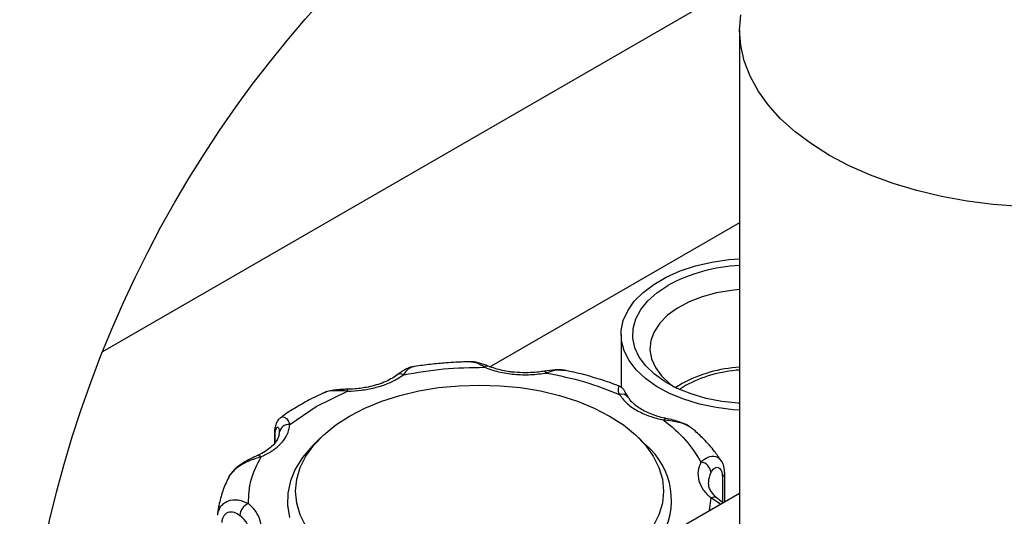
# Model space of a CAD drawing. Header units: inches. Extents: x 4 to 194, y 4 to 148.
# Tile 46 of 88: x 156.61 to 171.75, y 61.96 to 69.6. Entities that reach past the tile are written whole.
import ezdxf

# ---------------------------------------------------------------- set-up
doc = ezdxf.new("R2010")
doc.units = ezdxf.units.IN
doc.header["$LTSCALE"] = 18
doc.header["$MEASUREMENT"] = 0
doc.layers.add('SLD-DEFPOINTS', color=7, linetype='Continuous')

msp = doc.modelspace()

# ---------------------------------------------------------------- linework, layer by layer
for p, q in [((157.889, 64.498), (167.907, 70.282)), ((167.676, 69.439), (167.676, 60.873)), ((167.676, 66.474), (163.831, 64.255)), ((165.854, 64.757), (165.854, 63.945)), ((162.414, 64.075), (162.51, 64.138)), ((161.166, 63.651), (161.651, 63.885)), ((166.793, 64.001), (166.695, 63.939)), ((166.846, 63.97), (166.754, 63.912)), ((160.76, 63.371), (161.166, 63.651)), ((160.598, 63.283), (160.603, 63.268)), ((160.525, 63.228), (160.525, 63.082)), ((160.536, 63.095), (160.536, 63.195)), ((160.597, 63.268), (160.598, 63.255)), ((161.238, 63.171), (161.127, 63.062)), ((166.232, 63.062), (166.121, 63.171)), ((160.322, 62.875), (160.431, 62.93)), ((167.412, 62.566), (167.412, 62.17)), ((167.448, 62.186), (167.448, 62.624)), ((163.985, 60.187), (167.676, 62.317)), ((167.234, 62.243), (167.211, 62.049)), ((167.384, 62.149), (167.234, 62.243)), ((167.412, 62.17), (167.337, 62.234))]:
    msp.add_line(p, q)
at = {"flags": 128}
for points in [[(171.983, 66.725), (171.575, 66.756), (171.173, 66.808), (170.781, 66.879), (170.4, 66.97), (170.035, 67.08), (169.688, 67.207), (169.361, 67.352), (169.058, 67.513), (168.78, 67.688), (168.529, 67.876), (168.308, 68.077), (168.118, 68.288), (167.96, 68.507), (167.837, 68.734), (167.747, 68.966), (167.694, 69.201), (167.676, 69.439), (167.694, 69.676)], [(167.676, 63.592), (167.579, 63.599), (167.315, 63.633), (167.06, 63.687), (166.82, 63.76), (166.599, 63.85), (166.401, 63.957), (166.23, 64.078), (166.088, 64.212), (165.978, 64.355), (165.902, 64.505), (165.861, 64.66), (165.857, 64.816), (165.889, 64.971), (165.956, 65.123), (166.057, 65.268), (166.192, 65.404), (166.356, 65.528), (166.548, 65.639), (166.763, 65.734), (166.999, 65.811), (167.25, 65.87), (167.512, 65.909), (167.676, 65.922)], [(167.67, 63.697), (167.658, 63.698), (167.405, 63.726), (167.161, 63.774), (166.931, 63.842), (166.719, 63.928), (166.531, 64.029), (166.368, 64.145), (166.235, 64.273), (166.134, 64.41), (166.068, 64.554), (166.036, 64.701), (166.041, 64.85), (166.081, 64.998), (166.156, 65.14), (166.266, 65.275), (166.406, 65.4), (166.575, 65.512)], [(167.676, 65.448), (167.552, 65.435), (167.319, 65.396), (167.1, 65.336), (166.899, 65.258), (166.721, 65.162), (166.57, 65.053), (166.45, 64.931), (166.364, 64.8), (166.313, 64.663), (166.299, 64.523), (166.322, 64.384), (166.382, 64.248), (166.477, 64.119), (166.605, 64), (166.676, 63.948)], [(164.679, 64.192), (164.681, 64.192), (164.689, 64.188), (164.698, 64.179), (164.707, 64.164)], [(161.01, 61.807), (160.922, 61.983), (160.869, 62.164), (160.851, 62.347), (160.869, 62.53), (160.922, 62.71), (161.01, 62.886), (161.131, 63.055), (161.284, 63.215), (161.468, 63.365), (161.679, 63.501), (161.916, 63.623), (162.174, 63.729), (162.452, 63.818), (162.745, 63.888), (163.05, 63.939), (163.363, 63.969), (163.679, 63.98), (163.996, 63.969), (164.309, 63.939), (164.614, 63.888), (164.907, 63.818), (165.184, 63.729), (165.443, 63.623), (165.679, 63.501), (165.891, 63.365), (166.074, 63.215), (166.228, 63.055), (166.349, 62.886), (166.437, 62.71), (166.49, 62.53), (166.508, 62.347), (166.49, 62.164), (166.437, 61.983), (166.349, 61.807)], [(161.651, 63.885), (161.65, 63.901), (161.649, 63.911), (161.648, 63.914), (161.648, 63.912), (161.647, 63.912)], [(166.543, 63.467), (166.541, 63.467), (166.532, 63.464), (166.521, 63.455), (166.511, 63.441)], [(161.127, 63.062), (161.098, 63.033), (160.955, 62.864), (160.845, 62.687), (160.77, 62.504), (160.729, 62.317), (160.725, 62.129), (160.756, 61.942)], [(167.448, 62.625), (167.447, 62.635), (167.447, 62.635)]]:
    msp.add_lwpolyline(points, dxfattribs=at)
for centre, radius, start, end in [((167.802, 63.232), 2.59, 92.7995, 118.2803), ((163.799, 64.212), 0.0596, 75.904, 138.3894), ((167.808, 62.122), 2.136, 93.5563, 118.3803), ((167.812, 62.181), 2.034, 93.8383, 118.3617), ((162.464, 64.055), 0.0945, 60.8975, 122.3458), ((165.864, 63.714), 0.125, 35.4032, 106.2322), ((160.744, 63.226), 0.145, 83.6433, 173.7135), ((160.585, 63.229), 0.0597, 181.919, 214.7615), ((165.514, 62.209), 1.115, 327.7519, 49.9222), ((160.276, 62.827), 0.0659, 45.9078, 107.1652), ((167.061, 62.617), 0.177, 5.9235, 82.899), ((167.54, 62.476), 0.343, 152.3427, 179.6605), ((167.375, 62.629), 0.0729, 300.571, 357.345), ((167.278, 62.152), 0.101, 53.7344, 116.32), ((160.207, 61.958), 0.215, 112.2977, 176.0165), ((159.745, 61.638), 0.417, 2.8518, 53.5198)]:
    msp.add_arc(centre, radius, start, end)
for points, knots in [([(163.549, 64.337), (163.471, 64.336), (163.343, 64.333), (163.135, 64.319), (162.922, 64.298), (162.741, 64.275), (162.641, 64.257), (162.624, 64.254)], [0, 0, 0, 0, 0.251368, 0.410531, 0.673056, 0.942864, 1, 1, 1, 1]), ([(163.813, 64.27), (163.79, 64.279), (163.744, 64.296), (163.675, 64.318), (163.608, 64.335), (163.564, 64.338), (163.543, 64.339)], [0, 0, 0, 0, 0.265942, 0.52727, 0.773498, 1, 1, 1, 1]), ([(162.627, 64.256), (162.612, 64.251), (162.578, 64.241), (162.527, 64.212), (162.471, 64.177), (162.433, 64.149), (162.414, 64.135)], [0, 0, 0, 0, 0.1945285, 0.4334243, 0.7057708, 1, 1, 1, 1]), ([(162.51, 64.138), (162.714, 64.173), (163.126, 64.243), (163.543, 64.249), (163.754, 64.252)], [0, 0, 0, 0, 0.4953374, 1, 1, 1, 1]), ([(162.625, 64.249), (162.612, 64.242), (162.564, 64.216), (162.533, 64.171), (162.51, 64.138)], [0, 0, 0, 0, 0.2667704, 1, 1, 1, 1]), ([(163.754, 64.252), (163.712, 64.28), (163.648, 64.323), (163.573, 64.33), (163.549, 64.332)], [0, 0, 0, 0, 0.671903, 1, 1, 1, 1]), ([(163.754, 64.252), (163.826, 64.227), (163.975, 64.176), (164.215, 64.141), (164.462, 64.133), (164.626, 64.154), (164.707, 64.164)], [0, 0, 0, 0, 0.2344092, 0.4885178, 0.7486636, 1, 1, 1, 1]), ([(164.389, 64.168), (164.33, 64.169), (164.247, 64.171), (164.127, 64.186), (164.029, 64.204), (163.919, 64.231), (163.848, 64.257), (163.813, 64.27)], [0, 0, 0, 0, 0.301429, 0.422066, 0.616387, 0.808098, 1, 1, 1, 1]), ([(164.679, 64.192), (164.666, 64.19), (164.618, 64.181), (164.521, 64.171), (164.438, 64.169), (164.389, 64.168)], [0, 0, 0, 0, 0.142208, 0.497677, 1, 1, 1, 1]), ([(165.003, 64.204), (164.977, 64.208), (164.923, 64.216), (164.814, 64.212), (164.734, 64.2), (164.68, 64.192)], [0, 0, 0, 0, 0.245758, 0.498749, 1, 1, 1, 1]), ([(164.997, 64.2), (164.959, 64.204), (164.86, 64.215), (164.765, 64.183), (164.707, 64.164)], [0, 0, 0, 0, 0.39003, 1, 1, 1, 1]), ([(165.824, 63.961), (165.777, 63.98), (165.635, 64.036), (165.39, 64.11), (165.161, 64.172), (165.029, 64.198), (164.998, 64.204)], [0, 0, 0, 0, 0.176844, 0.531969, 0.889084, 1, 1, 1, 1]), ([(162.413, 64.135), (162.412, 64.134), (162.383, 64.109), (162.314, 64.07), (162.208, 64.019), (162.089, 63.978), (161.975, 63.949), (161.866, 63.931), (161.751, 63.917), (161.668, 63.915), (161.619, 63.914)], [0, 0, 0, 0, 0.006114, 0.137089, 0.280221, 0.429347, 0.584285, 0.701467, 0.825181, 1, 1, 1, 1]), ([(161.651, 63.885), (161.721, 63.888), (161.86, 63.895), (162.061, 63.934), (162.249, 63.99), (162.361, 64.047), (162.414, 64.075)], [0, 0, 0, 0, 0.263884, 0.525322, 0.773601, 1, 1, 1, 1]), ([(164.707, 64.164), (164.904, 64.125), (165.288, 64.048), (165.652, 63.904), (165.829, 63.834)], [0, 0, 0, 0, 0.5139089, 1, 1, 1, 1]), ([(161.648, 63.914), (161.618, 63.914), (161.556, 63.912), (161.462, 63.904), (161.364, 63.888), (161.302, 63.865), (161.271, 63.853)], [0, 0, 0, 0, 0.23267, 0.481781, 0.739478, 1, 1, 1, 1]), ([(161.651, 63.885), (161.585, 63.889), (161.46, 63.897), (161.326, 63.885), (161.273, 63.854), (161.272, 63.853)], [0, 0, 0, 0, 0.524318, 0.98865, 1, 1, 1, 1]), ([(165.829, 63.834), (165.819, 63.867), (165.805, 63.911), (165.82, 63.952), (165.824, 63.962)], [0, 0, 0, 0, 0.756893, 1, 1, 1, 1]), ([(165.967, 63.786), (165.946, 63.824), (165.917, 63.877), (165.869, 63.941), (165.839, 63.956), (165.824, 63.964)], [0, 0, 0, 0, 0.566024, 0.787943, 1, 1, 1, 1]), ([(161.273, 63.852), (161.222, 63.829), (161.09, 63.769), (160.889, 63.655), (160.722, 63.554), (160.638, 63.49), (160.623, 63.478)], [0, 0, 0, 0, 0.223386, 0.577305, 0.923892, 1, 1, 1, 1]), ([(165.829, 63.834), (165.863, 63.79), (165.936, 63.693), (166.097, 63.584), (166.292, 63.494), (166.436, 63.459), (166.511, 63.441)], [0, 0, 0, 0, 0.206603, 0.446862, 0.715502, 1, 1, 1, 1]), ([(166.543, 63.467), (166.538, 63.468), (166.496, 63.475), (166.419, 63.497), (166.313, 63.532), (166.215, 63.577), (166.128, 63.627), (166.056, 63.682), (166.001, 63.735), (165.977, 63.772), (165.967, 63.787)], [0, 0, 0, 0, 0.022619, 0.189565, 0.357086, 0.517393, 0.666347, 0.801207, 0.920925, 1, 1, 1, 1]), ([(160.623, 63.48), (160.609, 63.468), (160.579, 63.442), (160.548, 63.384), (160.528, 63.311), (160.526, 63.256), (160.525, 63.227)], [0, 0, 0, 0, 0.193998, 0.419004, 0.686178, 1, 1, 1, 1]), ([(160.623, 63.478), (160.63, 63.482), (160.655, 63.502), (160.731, 63.461), (160.749, 63.405), (160.76, 63.371)], [0, 0, 0, 0, 0.113076, 0.469188, 1, 1, 1, 1]), ([(166.511, 63.441), (166.629, 63.343), (166.855, 63.158), (167.009, 62.91), (167.083, 62.793)], [0, 0, 0, 0, 0.525277, 1, 1, 1, 1]), ([(166.973, 63.291), (166.95, 63.308), (166.875, 63.366), (166.715, 63.418), (166.58, 63.433), (166.511, 63.441)], [0, 0, 0, 0, 0.171813, 0.576058, 1, 1, 1, 1]), ([(166.897, 63.344), (166.892, 63.348), (166.855, 63.375), (166.772, 63.406), (166.658, 63.442), (166.581, 63.459), (166.543, 63.467)], [0, 0, 0, 0, 0.04809, 0.371031, 0.691702, 1, 1, 1, 1]), ([(160.431, 62.93), (160.477, 62.959), (160.566, 63.016), (160.67, 63.125), (160.741, 63.244), (160.754, 63.33), (160.76, 63.371)], [0, 0, 0, 0, 0.286363, 0.548294, 0.78424, 1, 1, 1, 1]), ([(160.536, 63.195), (160.536, 63.212), (160.537, 63.244), (160.544, 63.286), (160.554, 63.314), (160.568, 63.333), (160.587, 63.328), (160.597, 63.302), (160.597, 63.282), (160.597, 63.268)], [0, 0, 0, 0, 0.242035, 0.436878, 0.576679, 0.660156, 0.718278, 0.813339, 1, 1, 1, 1]), ([(167.394, 62.813), (167.361, 62.861), (167.28, 62.98), (167.138, 63.139), (167.024, 63.243), (166.972, 63.29)], [0, 0, 0, 0, 0.27557, 0.671297, 1, 1, 1, 1]), ([(160.599, 63.247), (160.596, 63.225), (160.59, 63.178), (160.553, 63.111), (160.498, 63.045), (160.424, 62.983), (160.341, 62.93), (160.282, 62.903), (160.255, 62.891)], [0, 0, 0, 0, 0.130657, 0.272243, 0.43462, 0.622364, 0.833995, 1, 1, 1, 1]), ([(160.322, 62.875), (160.258, 62.855), (160.127, 62.814), (159.975, 62.731), (159.876, 62.641), (159.826, 62.58), (159.81, 62.538), (159.805, 62.527)], [0, 0, 0, 0, 0.315862, 0.639063, 0.792343, 0.942796, 1, 1, 1, 1]), ([(160.257, 62.89), (160.224, 62.875), (160.15, 62.842), (160.033, 62.777), (159.906, 62.686), (159.844, 62.594), (159.812, 62.546)], [0, 0, 0, 0, 0.191557, 0.4244319, 0.6992389, 1, 1, 1, 1]), ([(160.125, 62.157), (160.131, 62.28), (160.143, 62.534), (160.262, 62.759), (160.322, 62.875)], [0, 0, 0, 0, 0.487124, 1, 1, 1, 1]), ([(167.083, 62.793), (167.117, 62.824), (167.18, 62.882), (167.293, 62.893), (167.362, 62.857), (167.384, 62.828), (167.394, 62.813)], [0, 0, 0, 0, 0.373398, 0.698311, 0.85653, 1, 1, 1, 1]), ([(167.083, 62.793), (167.064, 62.747), (167.028, 62.655), (167.043, 62.502), (167.113, 62.358), (167.192, 62.282), (167.234, 62.243)], [0, 0, 0, 0, 0.236629, 0.472506, 0.724013, 1, 1, 1, 1]), ([(167.237, 62.635), (167.251, 62.658), (167.27, 62.691), (167.313, 62.714), (167.347, 62.714), (167.376, 62.695), (167.397, 62.662), (167.41, 62.617), (167.412, 62.584), (167.412, 62.566)], [0, 0, 0, 0, 0.252396, 0.360387, 0.454515, 0.556867, 0.679676, 0.827784, 1, 1, 1, 1]), ([(167.394, 62.813), (167.397, 62.811), (167.408, 62.798), (167.413, 62.782), (167.416, 62.769)], [0, 0, 0, 0, 0.23222, 1, 1, 1, 1]), ([(167.448, 62.625), (167.446, 62.66), (167.443, 62.727), (167.411, 62.786), (167.396, 62.814)], [0, 0, 0, 0, 0.512667, 1, 1, 1, 1]), ([(159.806, 62.527), (159.79, 62.493), (159.741, 62.391), (159.69, 62.211), (159.655, 62.06), (159.652, 61.982), (159.652, 61.978)], [0, 0, 0, 0, 0.19621, 0.588763, 0.980953, 1, 1, 1, 1]), ([(167.338, 62.235), (167.335, 62.237), (167.309, 62.256), (167.272, 62.297), (167.23, 62.356), (167.203, 62.415), (167.2, 62.456), (167.199, 62.475)], [0, 0, 0, 0, 0.046531, 0.32899, 0.577359, 0.801248, 1, 1, 1, 1]), ([(159.669, 62.046), (159.676, 62.064), (159.692, 62.107), (159.742, 62.159), (159.832, 62.211), (159.974, 62.225), (160.074, 62.18), (160.125, 62.157)], [0, 0, 0, 0, 0.1089202, 0.2528474, 0.3927031, 0.686763, 1, 1, 1, 1]), ([(160.276, 61.607), (160.294, 61.652), (160.331, 61.744), (160.316, 61.897), (160.246, 62.042), (160.167, 62.117), (160.125, 62.157)], [0, 0, 0, 0, 0.23663, 0.472507, 0.724013, 1, 1, 1, 1]), ([(159.654, 61.978), (159.654, 61.995), (159.655, 62.019), (159.666, 62.04), (159.669, 62.046)], [0, 0, 0, 0, 0.729641, 1, 1, 1, 1]), ([(159.722, 61.863), (159.723, 61.881), (159.726, 61.916), (159.745, 61.964), (159.775, 62.002), (159.815, 62.025), (159.86, 62.032), (159.924, 62.022), (159.965, 61.993), (159.993, 61.973)], [0, 0, 0, 0, 0.14162, 0.271665, 0.392307, 0.507535, 0.620171, 0.743239, 1, 1, 1, 1])]:
    msp.add_open_spline(points, degree=3, knots=knots)
at = {"layer": 'SLD-DEFPOINTS'}
msp.add_circle((174.606, 57.833), 17.997, dxfattribs=at)

doc.saveas('drawing.dxf')
